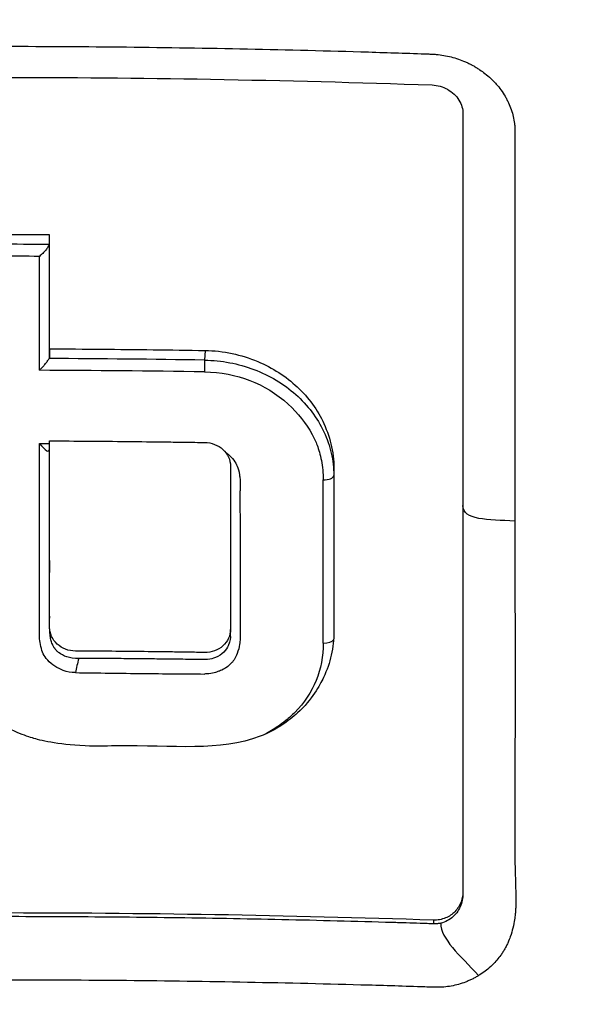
# Model space of a CAD drawing. Header units: millimetres. Extents: x 0 to 4378, y 0 to 2397.
# Tile 131 of 256: x 755 to 766, y 1259 to 1278. Entities that reach past the tile are written whole.
import ezdxf

# ---------------------------------------------------------------- set-up
doc = ezdxf.new("R2010")
doc.units = ezdxf.units.MM
doc.header["$LTSCALE"] = 0.2

# ---------------------------------------------------------------- blocks, each defined once
blk = doc.blocks.new('A$C6111ff40')
for p, q in [((4.109, 771.582), (4.099, 771.39)), ((6.661, 769.188), (6.661, 769.104)), ((6.661, 769.104), (6.661, 769.104)), ((6.661, 769.104), (6.661, 766.008)), ((4.612, 766.911), (4.612, 766.91)), ((4.612, 766.053), (4.612, 766.051)), ((4.612, 765.911), (4.612, 766.051)), ((6.661, 766.008), (6.661, 765.977)), ((4.612, 765.911), (4.612, 765.911)), ((9.223, 760.859), (9.223, 760.807)), ((8.636, 760.288), (8.636, 760.215))]:
    blk.add_line(p, q)
for centre, major_axis, ratio, start_param, end_param in [((-0.038, 722.484), (112.94, 0.001), 0.455035, 1.561382, 1.579529), ((1.011, 715.339), (-0.006, -121.689), 0.000108, 2.051554, 2.07261), ((-0.039, 722.295), (112.94, 0), 0.455035, 1.561444, 1.579474), ((-0.038, 721.987), (112.777, 0.001), 0.456318, 1.563155, 1.577755), ((0.805, 715.331), (-0.007, -121.311), 0.000144, 2.0493, 2.070401), ((-0.045, 718.937), (115.256, 0.001), 0.455395, 1.534828, 1.561593), ((4.102, 771.248), (-0.003, -0.2), 0.031982, 3.927441, 5.191549), ((-0.044, 718.662), (115.144, 0.001), 0.456195, 1.534844, 1.563257), ((1.217, 801.311), (66.45, -1), 0.475089, 4.713614, 4.716646), ((5.034, 770.793), (0.611, 1.338), 0.127091, 3.541802, 3.562666), ((6.461, 769.104), (0.2, 0), 0.443947, 4.656815, 6.283178), ((6.409, 715.547), (-0.012, -120.439), 0.000332, 2.001047, 2.030795), ((6.461, 765.865), (0.2, 0), 0.417098, 4.657598, 6.058479), ((1.649, 765.357), (0.162, 0.672), 0.107956, 1.419805, 1.839614), ((1.365, 793.183), (-86.564, 1.586), 0.323181, 1.578695, 1.59423), ((1.365, 793.183), (-86.564, 1.586), 0.323181, 1.59423, 1.60826)]:
    blk.add_ellipse(centre, major_axis=major_axis, ratio=ratio, start_param=start_param, end_param=end_param)
for points, knots in [([(-0.102, 793.891), (0.156, 793.891), (0.426, 793.889), (0.708, 793.885), (0.969, 793.881), (1.24, 793.874), (1.522, 793.865), (2.03, 793.849), (2.571, 793.823), (3.144, 793.785), (3.658, 793.75), (4.197, 793.706), (4.762, 793.649), (5.279, 793.598), (5.816, 793.535), (6.375, 793.46), (6.892, 793.391), (7.427, 793.311), (7.98, 793.218), (8.497, 793.131), (9.029, 793.033), (9.575, 792.922), (10.58, 792.718), (11.633, 792.472), (12.731, 792.173), (12.936, 792.117), (13.143, 792.059), (13.351, 791.999), (13.946, 791.828), (14.776, 791.579), (15.827, 791.215), (16.69, 790.916), (17.702, 790.538), (18.847, 790.051), (19.745, 789.669), (20.726, 789.22), (21.777, 788.685), (22.671, 788.231), (23.617, 787.715), (24.604, 787.126), (24.965, 786.911), (25.332, 786.685), (25.703, 786.45), (26.248, 786.105), (26.785, 785.748), (27.314, 785.382), (28.197, 784.771), (29.058, 784.13), (29.896, 783.461), (30.318, 783.124), (30.733, 782.78), (31.143, 782.43), (31.547, 782.084), (31.945, 781.732), (32.336, 781.373), (33.125, 780.65), (33.888, 779.9), (34.625, 779.126), (34.993, 778.739), (35.354, 778.346), (35.709, 777.947), (35.783, 777.863), (35.857, 777.779), (35.931, 777.695), (36.024, 777.589), (36.303, 777.273), (36.752, 776.733), (37.025, 776.403), (37.361, 775.989), (37.752, 775.485), (38.042, 775.11), (38.363, 774.685), (38.709, 774.206), (38.858, 773.999), (39.012, 773.782), (39.17, 773.555), (39.317, 773.345), (39.468, 773.125), (39.621, 772.897), (39.741, 772.718), (39.863, 772.535), (39.986, 772.345), (40.157, 772.085), (40.324, 771.822), (40.489, 771.558), (40.63, 771.333), (40.768, 771.106), (40.905, 770.879), (41.042, 770.651), (41.177, 770.422), (41.31, 770.193), (41.447, 769.957), (41.587, 769.709), (41.717, 769.476), (41.839, 769.258), (41.951, 769.054), (42.086, 768.801), (42.22, 768.549), (42.377, 768.25), (42.524, 767.964), (42.67, 767.677), (42.806, 767.403), (42.944, 767.118), (43.044, 766.911), (43.143, 766.705), (43.24, 766.498), (43.276, 766.42), (43.312, 766.342), (43.348, 766.264), (43.48, 765.978), (43.609, 765.69), (43.735, 765.402), (43.798, 765.258), (43.86, 765.114), (43.922, 764.969), (43.984, 764.824), (44.044, 764.679), (44.105, 764.534), (44.225, 764.243), (44.342, 763.951), (44.457, 763.658), (44.686, 763.073), (44.903, 762.482), (45.11, 761.889), (45.213, 761.592), (45.313, 761.294), (45.41, 760.995), (45.508, 760.697), (45.602, 760.397), (45.694, 760.097), (45.739, 759.946), (45.784, 759.796), (45.828, 759.645), (45.872, 759.495), (45.916, 759.344), (45.959, 759.193), (46.041, 758.899), (46.121, 758.604), (46.197, 758.309), (46.2, 758.301), (46.202, 758.292), (46.204, 758.284), (46.283, 757.98), (46.358, 757.675), (46.43, 757.369), (46.502, 757.064), (46.57, 756.758), (46.636, 756.451), (46.668, 756.297), (46.7, 756.143), (46.731, 755.99), (46.762, 755.836), (46.792, 755.682), (46.821, 755.528), (46.879, 755.219), (46.934, 754.911), (46.986, 754.601), (47.017, 754.418), (47.046, 754.236), (47.074, 754.053), (47.075, 754.05), (47.076, 754.046), (47.076, 754.042), (47.085, 753.985), (47.104, 753.861), (47.132, 753.671), (47.153, 753.527), (47.178, 753.346), (47.207, 753.126), (47.223, 753.008), (47.24, 752.879), (47.257, 752.739), (47.274, 752.595), (47.293, 752.439), (47.312, 752.272), (47.325, 752.156), (47.338, 752.034), (47.351, 751.907), (47.354, 751.872), (47.358, 751.838), (47.361, 751.804), (47.397, 751.446), (47.425, 751.133), (47.446, 750.867), (47.497, 750.215), (47.514, 749.842), (47.519, 749.752), (47.533, 749.498), (47.544, 749.244), (47.553, 748.99), (47.564, 748.677), (47.571, 748.363), (47.575, 748.05), (47.577, 747.91), (47.578, 747.769), (47.579, 747.629), (47.58, 747.456), (47.58, 747.283), (47.579, 747.109), (47.577, 746.909), (47.575, 746.709), (47.571, 746.509), (47.565, 746.153), (47.555, 745.098), (47.41, 743.352), (47.408, 743.322), (47.405, 743.292), (47.403, 743.262), (47.299, 742.043), (47.151, 740.827), (46.96, 739.618), (46.81, 738.676), (46.635, 737.738), (46.435, 736.805), (46.371, 736.511), (46.306, 736.217), (46.237, 735.924), (45.952, 734.701), (45.624, 733.488), (45.254, 732.288), (45.152, 731.958), (45.047, 731.629), (44.939, 731.301), (44.855, 731.045), (44.765, 730.777), (44.668, 730.496), (44.479, 729.952), (44.266, 729.361), (44.021, 728.725), (43.912, 728.441), (43.797, 728.148), (43.676, 727.847), (43.562, 727.563), (43.443, 727.272), (43.317, 726.974), (43.198, 726.691), (43.073, 726.402), (42.943, 726.107), (42.923, 726.062), (42.903, 726.016), (42.882, 725.97), (42.779, 725.738), (42.67, 725.496), (42.555, 725.246), (42.313, 724.717), (42.042, 724.148), (41.74, 723.541), (41.476, 723.01), (41.187, 722.45), (40.872, 721.861), (40.329, 720.847), (39.706, 719.749), (38.988, 718.579), (38.47, 717.734), (37.903, 716.851), (37.281, 715.936)], [0, 0, 0, 0, 0.0108915, 0.0108915, 0.0108915, 0.020974, 0.020974, 0.020974, 0.0391503, 0.0391503, 0.0391503, 0.0554178, 0.0554178, 0.0554178, 0.0702751, 0.0702751, 0.0702751, 0.0840358, 0.0840358, 0.0840358, 0.0969119, 0.0969119, 0.0969119, 0.1205769, 0.1205769, 0.1205769, 0.125, 0.125, 0.125, 0.1638961, 0.1638961, 0.1638961, 0.1958374, 0.1958374, 0.1958374, 0.2208888, 0.2208888, 0.2208888, 0.2422005, 0.2422005, 0.2422005, 0.25, 0.25, 0.25, 0.2678209, 0.2678209, 0.2678209, 0.2975362, 0.2975362, 0.2975362, 0.3125, 0.3125, 0.3125, 0.3272656, 0.3272656, 0.3272656, 0.3570095, 0.3570095, 0.3570095, 0.3718814, 0.3718814, 0.3718814, 0.375, 0.375, 0.375, 0.3991671, 0.3991671, 0.3991671, 0.4139157, 0.4139157, 0.4139157, 0.4249028, 0.4249028, 0.4249028, 0.429655, 0.429655, 0.429655, 0.4340613, 0.4340613, 0.4340613, 0.4375, 0.4375, 0.4375, 0.4468814, 0.4468814, 0.4468814, 0.4548932, 0.4548932, 0.4548932, 0.4629051, 0.4629051, 0.4629051, 0.4712008, 0.4712008, 0.4712008, 0.4789288, 0.4789288, 0.4789288, 0.4866568, 0.4866568, 0.4866568, 0.4943848, 0.4943848, 0.4943848, 0.5, 0.5, 0.5, 0.502414, 0.502414, 0.502414, 0.5112437, 0.5112437, 0.5112437, 0.5156585, 0.5156585, 0.5156585, 0.5200734, 0.5200734, 0.5200734, 0.528903, 0.528903, 0.528903, 0.5465624, 0.5465624, 0.5465624, 0.555392, 0.555392, 0.555392, 0.5642217, 0.5642217, 0.5642217, 0.5686366, 0.5686366, 0.5686366, 0.5730514, 0.5730514, 0.5730514, 0.5816327, 0.5816327, 0.5816327, 0.5818813, 0.5818813, 0.5818813, 0.5907202, 0.5907202, 0.5907202, 0.5995591, 0.5995591, 0.5995591, 0.6039786, 0.6039786, 0.6039786, 0.6083981, 0.6083981, 0.6083981, 0.6172371, 0.6172371, 0.6172371, 0.622449, 0.622449, 0.622449, 0.6229413, 0.6229413, 0.6229413, 0.6298917, 0.6298917, 0.6298917, 0.6351416, 0.6351416, 0.6351416, 0.6379546, 0.6379546, 0.6379546, 0.6408496, 0.6408496, 0.6408496, 0.6428571, 0.6428571, 0.6428571, 0.6433986, 0.6433986, 0.6433986, 0.6491487, 0.6491487, 0.6491487, 0.6632653, 0.6632653, 0.6632653, 0.6704637, 0.6704637, 0.6704637, 0.6793393, 0.6793393, 0.6793393, 0.6833065, 0.6833065, 0.6833065, 0.6882149, 0.6882149, 0.6882149, 0.6938776, 0.6938776, 0.6938776, 0.7239727, 0.7239727, 0.7239727, 0.7244898, 0.7244898, 0.7244898, 0.7589042, 0.7589042, 0.7589042, 0.7857143, 0.7857143, 0.7857143, 0.7941949, 0.7941949, 0.7941949, 0.8295621, 0.8295621, 0.8295621, 0.8392857, 0.8392857, 0.8392857, 0.849008, 0.849008, 0.849008, 0.8678821, 0.8678821, 0.8678821, 0.876305, 0.876305, 0.876305, 0.8842189, 0.8842189, 0.8842189, 0.8917062, 0.8917062, 0.8917062, 0.8928571, 0.8928571, 0.8928571, 0.9031342, 0.9031342, 0.9031342, 0.9247967, 0.9247967, 0.9247967, 0.9437386, 0.9437386, 0.9437386, 0.9764071, 0.9764071, 0.9764071, 1, 1, 1, 1]), ([(-0.102, 790.338), (0.137, 790.339), (0.775, 790.339), (2.256, 790.263), (2.846, 790.218), (3.826, 790.122), (4.218, 790.077), (6.163, 789.829), (7.717, 789.543), (10.268, 788.933), (11.281, 788.653), (13.612, 787.918), (14.92, 787.436), (17.91, 786.168), (19.566, 785.336), (23.279, 783.157), (25.287, 781.731), (27.639, 779.718), (28.123, 779.284), (28.831, 778.615), (29.063, 778.391), (29.52, 777.939), (29.745, 777.71), (30.083, 777.359), (30.196, 777.24), (30.533, 776.881), (30.751, 776.643), (31.179, 776.165), (31.387, 775.926), (31.695, 775.564), (31.797, 775.443), (32.004, 775.193), (32.11, 775.064), (32.318, 774.806), (32.422, 774.677), (32.731, 774.285), (32.936, 774.017), (33.317, 773.51), (33.5, 773.26), (33.858, 772.759), (34.031, 772.51), (34.546, 771.749), (34.878, 771.231), (35.535, 770.153), (35.861, 769.586), (36.44, 768.518), (36.695, 768.02), (37.019, 767.351), (37.086, 767.21), (37.418, 766.502), (37.667, 765.933), (38.019, 765.069), (38.133, 764.779), (38.352, 764.202), (38.458, 763.912), (38.662, 763.33), (38.759, 763.042), (38.9, 762.603), (38.948, 762.454), (39.038, 762.163), (39.08, 762.022), (39.167, 761.728), (39.21, 761.581), (39.329, 761.16), (39.406, 760.873), (40.042, 758.4), (40.401, 756.167), (40.565, 753.713), (40.577, 753.505), (40.597, 753.088), (40.606, 752.884), (40.619, 752.483), (40.623, 752.285), (40.629, 751.894), (40.631, 751.703), (40.63, 751.324), (40.629, 751.135), (40.62, 750.595), (40.609, 750.234), (40.562, 749.194), (40.51, 748.508), (40.413, 747.563), (40.38, 747.27), (40.325, 746.84), (40.307, 746.703), (40.251, 746.298), (40.211, 746.032), (40.129, 745.517), (40.086, 745.27), (39.957, 744.558), (39.863, 744.095), (39.581, 742.826), (39.374, 742.025), (38.965, 740.635), (38.775, 740.043), (38.262, 738.576), (37.92, 737.706), (37.358, 736.421), (37.163, 735.996), (36.857, 735.363), (36.754, 735.153), (36.595, 734.84), (36.541, 734.736), (36.461, 734.58), (36.434, 734.528), (36.393, 734.45), (36.379, 734.424), (36.352, 734.372), (36.338, 734.346), (36.325, 734.32)], [0.000492, 0.000492, 0.000492, 0.000492, 0.070477, 0.070477, 0.116784, 0.116784, 0.147598, 0.147598, 0.270163, 0.270163, 0.35129, 0.35129, 0.459378, 0.459378, 0.603543, 0.603543, 0.795477, 0.795477, 0.846759, 0.846759, 0.872247, 0.872247, 0.897546, 0.897546, 0.910816, 0.910816, 0.936058, 0.936058, 0.961053, 0.961053, 0.973407, 0.973407, 0.986612, 0.986612, 0.999925, 0.999925, 1.026343, 1.026343, 1.051465, 1.051465, 1.076258, 1.076258, 1.125243, 1.125243, 1.177878, 1.177878, 1.224985, 1.224985, 1.237745, 1.237745, 1.287061, 1.287061, 1.311764, 1.311764, 1.336615, 1.336615, 1.361333, 1.361333, 1.372959, 1.372959, 1.384222, 1.384222, 1.395507, 1.395507, 1.41867, 1.41867, 1.596072, 1.596072, 1.612752, 1.612752, 1.628768, 1.628768, 1.644172, 1.644172, 1.659003, 1.659003, 1.673475, 1.673475, 1.702106, 1.702106, 1.756638, 1.756638, 1.781274, 1.781274, 1.792708, 1.792708, 1.814679, 1.814679, 1.835454, 1.835454, 1.874477, 1.874477, 1.942807, 1.942807, 1.994085, 1.994085, 2.070998, 2.070998, 2.109452, 2.109452, 2.128666, 2.128666, 2.138273, 2.138273, 2.143077, 2.143077, 2.145479, 2.145479, 2.147874, 2.147874, 2.147874, 2.147874]), ([(-0.102, 787.214), (-0.044, 787.215), (0, 787.215), (0.1, 787.214), (0.151, 787.214), (0.303, 787.213), (0.404, 787.212), (0.711, 787.206), (0.917, 787.201), (1.557, 787.178), (1.994, 787.154), (3.505, 787.041), (4.595, 786.91), (8.024, 786.354), (10.361, 785.762), (13.132, 784.811), (13.642, 784.625), (15.381, 783.953), (16.59, 783.421), (18.503, 782.469), (19.224, 782.083), (20.853, 781.149), (21.752, 780.587), (23.396, 779.468), (24.145, 778.919), (25.264, 778.038), (25.647, 777.724), (27.921, 775.789), (29.652, 774.005), (31.949, 771.122), (32.661, 770.134), (33.981, 768.096), (34.59, 767.045), (35.685, 764.911), (36.173, 763.83), (37.039, 761.621), (37.417, 760.493), (39.027, 754.739), (39.352, 749.959), (38.536, 744.119), (38.331, 743.028), (37.688, 740.324), (37.186, 738.725), (36.263, 736.382), (35.927, 735.611), (35.198, 734.089), (34.807, 733.338), (34.388, 732.601)], [0.000001, 0.000001, 0.000001, 0.000001, 0.017289, 0.017289, 0.034993, 0.034993, 0.070506, 0.070506, 0.142461, 0.142461, 0.294734, 0.294734, 0.67969, 0.67969, 1.52071, 1.52071, 1.712137, 1.712137, 2.17847, 2.17847, 2.468632, 2.468632, 2.845677, 2.845677, 3.177241, 3.177241, 3.354712, 3.354712, 4.246918, 4.246918, 4.688059, 4.688059, 5.129475, 5.129475, 5.562211, 5.562211, 5.997516, 5.997516, 7.753462, 7.753462, 8.159608, 8.159608, 8.770872, 8.770872, 9.07783, 9.07783, 9.385555, 9.385555, 9.385555, 9.385555]), ([(0.001, 777.613), (0.801, 777.612), (1.601, 777.608), (2.4, 777.6), (3.2, 777.592), (4, 777.58), (4.8, 777.564), (5.599, 777.548), (6.398, 777.528), (7.197, 777.504), (7.596, 777.492), (7.995, 777.479), (8.394, 777.465), (8.444, 777.464), (8.494, 777.462), (8.544, 777.46), (8.569, 777.459), (8.594, 777.459), (8.619, 777.457), (8.644, 777.456), (8.668, 777.454), (8.693, 777.452), (8.793, 777.443), (8.892, 777.426), (8.989, 777.401), (9.085, 777.376), (9.18, 777.344), (9.27, 777.304), (9.293, 777.294), (9.315, 777.284), (9.338, 777.273), (9.349, 777.268), (9.36, 777.262), (9.371, 777.257), (9.376, 777.254), (9.382, 777.251), (9.387, 777.248), (9.392, 777.245), (9.398, 777.242), (9.403, 777.239), (9.425, 777.228), (9.446, 777.216), (9.467, 777.203), (9.478, 777.197), (9.488, 777.191), (9.499, 777.185), (9.509, 777.178), (9.519, 777.172), (9.529, 777.165), (9.54, 777.158), (9.55, 777.152), (9.56, 777.145), (9.593, 777.122), (9.626, 777.099), (9.657, 777.074), (9.699, 777.042), (9.738, 777.008), (9.775, 776.973), (9.791, 776.958), (9.807, 776.943), (9.823, 776.927)], [-0.2887059, -0.2887059, -0.2887059, -0.2887059, -0.2541581, -0.2541581, -0.2541581, -0.2195873, -0.2195873, -0.2195873, -0.1850229, -0.1850229, -0.1850229, -0.1677408, -0.1677408, -0.1677408, -0.1655805, -0.1655805, -0.1655805, -0.1645003, -0.1645003, -0.1645003, -0.1634202, -0.1634202, -0.1634202, -0.1590997, -0.1590997, -0.1590997, -0.1547791, -0.1547791, -0.1547791, -0.153699, -0.153699, -0.153699, -0.1531589, -0.1531589, -0.1531589, -0.1528889, -0.1528889, -0.1528889, -0.1526188, -0.1526188, -0.1526188, -0.1515387, -0.1515387, -0.1515387, -0.1509986, -0.1509986, -0.1509986, -0.1504586, -0.1504586, -0.1504586, -0.1499185, -0.1499185, -0.1499185, -0.1481076, -0.1481076, -0.1481076, -0.1457567, -0.1457567, -0.1457567, -0.1447486, -0.1447486, -0.1447486, -0.1447486]), ([(-8.608, 776.847), (-7.146, 776.898), (-5.683, 776.936), (-2.812, 776.985), (-1.409, 776.997), (1.404, 776.997), (2.808, 776.984), (5.68, 776.934), (7.145, 776.896), (8.609, 776.845)], [-1.723661, -1.723661, -1.723661, -1.723661, -1.283811, -1.283811, -0.862142, -0.862142, -0.440299, -0.440299, -0.000001, -0.000001, -0.000001, -0.000001]), ([(9.823, 776.927), (9.843, 776.906), (9.863, 776.885), (9.882, 776.863), (9.916, 776.825), (9.947, 776.786), (9.977, 776.746), (10.006, 776.705), (10.033, 776.664), (10.058, 776.621), (10.071, 776.6), (10.083, 776.578), (10.094, 776.557), (10.106, 776.535), (10.116, 776.513), (10.127, 776.491), (10.167, 776.403), (10.199, 776.312), (10.22, 776.219), (10.231, 776.173), (10.239, 776.126), (10.245, 776.079), (10.248, 776.056), (10.25, 776.032), (10.251, 776.009), (10.253, 775.985), (10.254, 775.962), (10.254, 775.939), (10.254, 775.915), (10.254, 775.892), (10.254, 775.868), (10.254, 775.845), (10.254, 775.821), (10.254, 775.798), (10.254, 775.751), (10.254, 775.704), (10.254, 775.657), (10.254, 775.47), (10.254, 775.282), (10.254, 775.094), (10.254, 774.341), (10.254, 773.584), (10.254, 772.822), (10.254, 771.298), (10.254, 769.756), (10.254, 768.198)], [-0.1447486, -0.1447486, -0.1447486, -0.1447486, -0.1434058, -0.1434058, -0.1434058, -0.1410549, -0.1410549, -0.1410549, -0.138704, -0.138704, -0.138704, -0.1375285, -0.1375285, -0.1375285, -0.1363531, -0.1363531, -0.1363531, -0.1316512, -0.1316512, -0.1316512, -0.1293003, -0.1293003, -0.1293003, -0.1281249, -0.1281249, -0.1281249, -0.1269494, -0.1269494, -0.1269494, -0.125774, -0.125774, -0.125774, -0.1245985, -0.1245985, -0.1245985, -0.1222476, -0.1222476, -0.1222476, -0.1128439, -0.1128439, -0.1128439, -0.0752293, -0.0752293, -0.0752293, 0, 0, 0, 0]), ([(8.609, 776.845), (8.664, 776.843), (8.718, 776.834), (8.822, 776.805), (8.87, 776.785), (8.963, 776.733), (9.007, 776.701), (9.084, 776.628), (9.117, 776.588), (9.17, 776.503), (9.19, 776.457), (9.216, 776.366), (9.223, 776.32), (9.223, 776.275)], [-0.09818224, -0.09818224, -0.09818224, -0.09818224, -0.08163434, -0.08163434, -0.06586622, -0.06586622, -0.04902056, -0.04902056, -0.0323577, -0.0323577, -0.01585951, -0.01585951, -0.00000099, -0.00000099, -0.00000099, -0.00000099]), ([(9.223, 776.275), (9.223, 773.828), (9.223, 771.337), (9.223, 766.196), (9.223, 763.549), (9.223, 760.859)], [-1.719587, -1.719587, -1.719587, -1.719587, -0.870829, -0.870829, -0.000001, -0.000001, -0.000001, -0.000001]), ([(1.017, 773.685), (1.014, 773.678), (1.01, 773.671), (1.006, 773.662), (1.002, 773.654), (0.996, 773.644), (0.991, 773.634), (0.985, 773.625), (0.979, 773.615), (0.972, 773.605), (0.965, 773.594), (0.957, 773.583), (0.948, 773.572), (0.931, 773.55), (0.91, 773.528), (0.888, 773.507), (0.866, 773.485), (0.844, 773.466), (0.824, 773.448)], [0, 0, 0, 0, 0.103921, 0.103921, 0.103921, 0.219411, 0.219411, 0.219411, 0.342901, 0.342901, 0.342901, 0.470879, 0.470879, 0.470879, 0.734386, 0.734386, 0.734386, 1, 1, 1, 1]), ([(1.025, 772.229), (1.025, 772.223), (1.025, 772.242), (1.025, 772.269), (1.025, 772.289), (1.025, 772.37), (1.025, 772.431), (1.025, 772.5), (1.025, 772.507), (1.025, 772.514)], [0.18396725, 0.18396725, 0.18396725, 0.18396725, 0.18607297, 0.18607297, 0.19239068, 0.19239068, 0.21134861, 0.21134861, 0.21352197, 0.21352197, 0.21352197, 0.21352197]), ([(1.025, 771.614), (1.025, 771.565), (1.025, 771.516), (1.025, 771.467), (1.025, 771.451), (1.022, 771.436), (1.015, 771.421)], [-1, -1, -1, -1, -0.2405559, -0.2405559, -0.2405559, 0, 0, 0, 0]), ([(1.025, 771.614), (1.368, 771.613), (1.711, 771.611), (2.053, 771.608), (2.396, 771.605), (2.739, 771.601), (3.081, 771.597), (3.424, 771.593), (3.767, 771.589), (4.109, 771.582)], [-1, -1, -1, -1, -0.666667, -0.666667, -0.666667, -0.333333, -0.333333, -0.333333, 0, 0, 0, 0]), ([(4.109, 771.582), (4.288, 771.58), (4.467, 771.559), (4.818, 771.485), (4.989, 771.431), (5.445, 771.24), (5.714, 771.068), (6.162, 770.647), (6.341, 770.399), (6.533, 769.982), (6.585, 769.827), (6.652, 769.51), (6.666, 769.349), (6.661, 769.188)], [-0.4066496, -0.4066496, -0.4066496, -0.4066496, -0.3530901, -0.3530901, -0.2996138, -0.2996138, -0.2036808, -0.2036808, -0.1075118, -0.1075118, -0.053792, -0.053792, 0, 0, 0, 0]), ([(0.824, 771.188), (0.827, 771.192), (0.831, 771.195), (0.851, 771.214), (0.868, 771.231), (0.9, 771.266), (0.915, 771.285), (0.948, 771.327), (0.964, 771.347), (0.985, 771.375), (0.992, 771.385), (1.005, 771.403), (1.012, 771.413), (1.015, 771.421)], [-0.00147192, -0.00147192, -0.00147192, -0.00147192, 0, 0, 0.0072917, 0.0072917, 0.01459354, 0.01459354, 0.02333481, 0.02333481, 0.02819873, 0.02819873, 0.03286728, 0.03286728, 0.03286728, 0.03286728]), ([(4.099, 771.39), (4.266, 771.387), (4.433, 771.371), (4.761, 771.309), (4.922, 771.264), (5.231, 771.147), (5.379, 771.076), (5.658, 770.909), (5.788, 770.813), (6.026, 770.602), (6.133, 770.486), (6.32, 770.239), (6.4, 770.107), (6.53, 769.833), (6.579, 769.69), (6.645, 769.4), (6.661, 769.252), (6.661, 769.104)], [0, 0, 0, 0, 0.125, 0.125, 0.25, 0.25, 0.375, 0.375, 0.5, 0.5, 0.625, 0.625, 0.75, 0.75, 0.875, 0.875, 0.9999829, 0.9999829, 0.9999829, 0.9999829]), ([(9.223, 771.415), (9.223, 771.146), (9.223, 770.829), (9.223, 770.465), (9.223, 769.665), (9.223, 769.012), (9.223, 768.511)], [0.6586998, 0.6586998, 0.6586998, 0.6586998, 0.75, 0.75, 0.75, 0.9999584, 0.9999584, 0.9999584, 0.9999584]), ([(4.094, 771.156), (4.744, 771.145), (5.293, 770.936), (5.755, 770.518), (5.954, 770.338), (6.113, 770.138), (6.23, 769.918), (6.269, 769.846), (6.302, 769.775), (6.33, 769.704), (6.363, 769.618), (6.391, 769.516), (6.414, 769.398), (6.438, 769.276), (6.45, 769.149), (6.45, 769.016)], [-1, -1, -1, -1, -0.5, -0.5, -0.5, -0.285714, -0.285714, -0.285714, -0.2, -0.2, -0.2, -0.114286, -0.114286, -0.114286, 0, 0, 0, 0]), ([(6.661, 766.008), (6.662, 765.852), (6.646, 765.696), (6.578, 765.391), (6.526, 765.243), (6.382, 764.941), (6.23, 764.662), (5.768, 764.235), (5.526, 764.059), (4.404, 763.628), (3.487, 763.754), (2.09, 763.74), (1.975, 763.732), (1.161, 763.77), (0.836, 763.853), (0.504, 763.953), (0.184, 764.067), (-0.384, 764.513), (-0.577, 764.74), (-0.894, 765.289), (-0.985, 765.583), (-1.037, 766.117), (-1.026, 766.543), (-1.029, 767.792), (-1.029, 768.794), (-1.024, 769.789)], [-1.490546, -1.490546, -1.490546, -1.490546, -1.372171, -1.372171, -1.254036, -1.254036, -1.123299, -1.123299, -1.043679, -1.043679, -0.850826, -0.850826, -0.807838, -0.807838, -0.709589, -0.709589, -0.595224, -0.595224, -0.510831, -0.510831, -0.413449, -0.413449, -0.333919, -0.333919, 0, 0, 0, 0]), ([(0.825, 767.116), (0.825, 767.194), (0.825, 767.276), (0.825, 767.363), (0.824, 768.029), (0.824, 768.823), (0.824, 769.74)], [0.4692144, 0.4692144, 0.4692144, 0.4692144, 0.5, 0.5, 0.5, 1, 1, 1, 1]), ([(4.612, 766.053), (4.612, 765.929), (4.558, 765.812), (4.414, 765.683), (4.358, 765.649), (4.233, 765.604), (4.167, 765.594), (3.993, 765.596), (3.886, 765.598), (3.673, 765.601), (3.566, 765.603), (3.246, 765.607), (3.032, 765.61), (2.605, 765.614), (2.392, 765.616), (1.965, 765.62), (1.751, 765.621), (1.47, 765.623), (1.404, 765.635), (1.279, 765.683), (1.223, 765.718), (1.079, 765.85), (1.025, 765.968), (1.025, 766.17), (1.025, 766.247), (1.025, 766.402), (1.025, 766.48), (1.025, 766.712), (1.025, 766.867), (1.025, 767.331), (1.025, 767.64), (1.025, 768.256), (1.025, 768.564), (1.025, 769.024), (1.025, 769.177), (1.025, 769.483), (1.025, 769.636), (1.025, 769.789)], [0, 0, 0, 0, 0.049586, 0.049586, 0.074046, 0.074046, 0.09857, 0.09857, 0.137167, 0.137167, 0.175764, 0.175764, 0.252958, 0.252958, 0.330152, 0.330152, 0.407345, 0.407345, 0.43188, 0.43188, 0.45635, 0.45635, 0.505944, 0.505944, 0.536823, 0.536823, 0.567702, 0.567702, 0.629461, 0.629461, 0.752975, 0.752975, 0.876487, 0.876487, 0.938244, 0.938244, 1, 1, 1, 1]), ([(1.025, 769.789), (1.282, 769.788), (1.538, 769.787), (1.794, 769.785), (2.05, 769.783), (2.306, 769.781), (2.563, 769.778), (2.819, 769.775), (3.075, 769.772), (3.331, 769.769), (3.459, 769.767), (3.587, 769.766), (3.715, 769.764), (3.843, 769.762), (3.971, 769.76), (4.099, 769.758), (4.167, 769.757), (4.233, 769.744), (4.296, 769.72), (4.358, 769.696), (4.414, 769.661), (4.462, 769.618), (4.558, 769.53), (4.612, 769.413), (4.612, 769.29), (4.612, 769.023), (4.612, 768.754), (4.612, 768.485), (4.612, 768.216), (4.612, 767.947), (4.612, 767.677), (4.612, 767.407), (4.612, 767.137), (4.612, 766.866), (4.612, 766.731), (4.612, 766.595), (4.612, 766.46), (4.612, 766.392), (4.612, 766.324), (4.612, 766.256), (4.612, 766.188), (4.612, 766.12), (4.612, 766.053)], [0, 0, 0, 0, 0.102758, 0.102758, 0.102758, 0.205514, 0.205514, 0.205514, 0.30827, 0.30827, 0.30827, 0.359648, 0.359648, 0.359648, 0.411026, 0.411026, 0.411026, 0.438236, 0.438236, 0.438236, 0.465377, 0.465377, 0.465377, 0.5204, 0.5204, 0.5204, 0.640302, 0.640302, 0.640302, 0.760202, 0.760202, 0.760202, 0.880101, 0.880101, 0.880101, 0.94005, 0.94005, 0.94005, 0.970025, 0.970025, 0.970025, 1, 1, 1, 1]), ([(1.025, 767.011), (1.025, 767.033), (1.025, 767.055), (1.025, 767.078), (1.026, 767.181), (1.026, 767.29), (1.026, 767.405), (1.025, 767.462), (1.025, 767.518), (1.025, 767.572), (1.025, 767.744), (1.025, 767.904), (1.025, 768.056), (1.025, 768.702), (1.025, 769.188), (1.025, 769.511), (1.025, 769.56), (1.025, 769.606), (1.025, 769.648)], [0.4491944, 0.4491944, 0.4491944, 0.4491944, 0.4583706, 0.4583706, 0.4583706, 0.5, 0.5, 0.5, 0.5254102, 0.5254102, 0.5254102, 0.6055924, 0.6055924, 0.6055924, 0.9475603, 0.9475603, 0.9475603, 1, 1, 1, 1]), ([(4.546, 769.54), (4.57, 769.522), (4.611, 769.49), (4.653, 769.44), (4.691, 769.394), (4.715, 769.352), (4.732, 769.317), (4.749, 769.28), (4.768, 769.232), (4.782, 769.171), (4.783, 769.166), (4.786, 769.151), (4.79, 769.125), (4.793, 769.107), (4.795, 769.09), (4.797, 769.075), (4.798, 769.063), (4.8, 769.048), (4.801, 769.031), (4.803, 769.018), (4.803, 769.009), (4.803, 769.004), (4.804, 768.987), (4.804, 768.96), (4.804, 768.937), (4.804, 768.891), (4.803, 768.857), (4.802, 768.834), (4.801, 768.8), (4.8, 768.767), (4.799, 768.732), (4.798, 768.726), (4.798, 768.719), (4.798, 768.713), (4.797, 768.696), (4.796, 768.674), (4.796, 768.648), (4.795, 768.608), (4.796, 768.585), (4.796, 768.579), (4.796, 768.534), (4.797, 768.504), (4.797, 768.488), (4.797, 768.483), (4.797, 768.478), (4.798, 768.473), (4.798, 768.464), (4.798, 768.456), (4.798, 768.447), (4.799, 768.437), (4.799, 768.429), (4.799, 768.423), (4.799, 768.418), (4.8, 768.413), (4.8, 768.408), (4.805, 768.253), (4.803, 768.173), (4.803, 768.173), (4.803, 768.156), (4.803, 768.138), (4.803, 768.121)], [-1, -1, -1, -1, -0.96875, -0.96875, -0.96875, -0.9375, -0.9375, -0.9375, -0.90625, -0.90625, -0.90625, -0.8984375, -0.8984375, -0.8984375, -0.890625, -0.890625, -0.890625, -0.8828125, -0.8828125, -0.8828125, -0.8768411, -0.8768411, -0.8768411, -0.8541667, -0.8541667, -0.8541667, -0.8333333, -0.8333333, -0.8333333, -0.8159057, -0.8159057, -0.8159057, -0.8125, -0.8125, -0.8125, -0.796875, -0.796875, -0.796875, -0.78125, -0.78125, -0.78125, -0.765625, -0.765625, -0.765625, -0.7626772, -0.7626772, -0.7626772, -0.7578125, -0.7578125, -0.7578125, -0.75, -0.75, -0.75, -0.747665, -0.747665, -0.747665, -0.675, -0.675, -0.675, -0.6654434, -0.6654434, -0.6654434, -0.6654434]), ([(6.661, 769.188), (6.661, 768.662), (6.661, 768.134), (6.661, 767.073), (6.661, 766.542), (6.661, 766.008)], [0.000001, 0.000001, 0.000001, 0.000001, 0.1762141, 0.1762141, 0.3524272, 0.3524272, 0.3524272, 0.3524272]), ([(10.254, 768.198), (10.255, 766.91), (10.255, 765.61), (10.255, 764.3), (10.255, 764.049), (10.255, 763.82), (10.254, 763.616), (10.254, 763.283), (10.254, 763.014), (10.253, 762.807), (10.251, 762.185), (10.251, 761.759), (10.253, 761.532), (10.254, 761.446), (10.255, 761.365), (10.257, 761.291), (10.257, 761.241), (10.259, 761.207), (10.262, 761.118), (10.263, 761.069), (10.265, 761.01), (10.268, 760.941), (10.268, 760.936), (10.268, 760.931), (10.268, 760.926), (10.272, 760.838), (10.273, 760.761), (10.273, 760.696), (10.273, 760.664), (10.273, 760.635), (10.272, 760.609), (10.272, 760.595), (10.271, 760.576), (10.27, 760.552), (10.269, 760.54), (10.269, 760.527), (10.268, 760.513), (10.267, 760.503), (10.267, 760.492), (10.266, 760.481), (10.265, 760.473), (10.265, 760.463), (10.264, 760.454), (10.263, 760.44), (10.261, 760.425), (10.26, 760.411), (10.256, 760.374), (10.251, 760.335), (10.245, 760.295), (10.237, 760.251), (10.228, 760.194), (10.211, 760.127), (10.199, 760.077), (10.183, 760.02), (10.162, 759.959), (10.147, 759.918), (10.133, 759.882), (10.118, 759.849), (10.113, 759.838), (10.108, 759.826), (10.103, 759.816), (10.097, 759.804), (10.092, 759.793), (10.087, 759.783), (10.074, 759.758), (10.062, 759.736), (10.052, 759.718), (10.036, 759.689), (10.023, 759.669), (10.015, 759.657), (10.002, 759.636), (9.988, 759.615), (9.973, 759.593), (9.926, 759.529), (9.872, 759.464), (9.806, 759.4), (9.796, 759.39), (9.786, 759.38), (9.775, 759.371), (9.733, 759.332), (9.694, 759.301), (9.66, 759.275), (9.6, 759.23), (9.557, 759.204), (9.534, 759.19)], [-1, -1, -1, -1, -0.571429, -0.571429, -0.571429, -0.517013, -0.517013, -0.517013, -0.428571, -0.428571, -0.428571, -0.285714, -0.285714, -0.285714, -0.251318, -0.251318, -0.251318, -0.22809, -0.22809, -0.22809, -0.215245, -0.215245, -0.215245, -0.214286, -0.214286, -0.214286, -0.190326, -0.190326, -0.190326, -0.178571, -0.178571, -0.178571, -0.170079, -0.170079, -0.170079, -0.165897, -0.165897, -0.165897, -0.16301, -0.16301, -0.16301, -0.160714, -0.160714, -0.160714, -0.15572, -0.15572, -0.15572, -0.142857, -0.142857, -0.142857, -0.122369, -0.122369, -0.122369, -0.107143, -0.107143, -0.107143, -0.098661, -0.098661, -0.098661, -0.095602, -0.095602, -0.095602, -0.092244, -0.092244, -0.092244, -0.084114, -0.084114, -0.084114, -0.071429, -0.071429, -0.071429, -0.062578, -0.062578, -0.062578, -0.035714, -0.035714, -0.035714, -0.032876, -0.032876, -0.032876, -0.020946, -0.020946, -0.020946, 0, 0, 0, 0]), ([(4.803, 768.121), (4.804, 768.049), (4.804, 767.977), (4.803, 767.904), (4.803, 767.856), (4.803, 767.809), (4.803, 767.761), (4.803, 767.622), (4.804, 767.483), (4.804, 767.345), (4.804, 767.317), (4.804, 767.29), (4.804, 767.262), (4.804, 767.222), (4.804, 767.17), (4.804, 767.106), (4.803, 767.02), (4.803, 766.913), (4.803, 766.784), (4.803, 766.715), (4.803, 766.64), (4.803, 766.559), (4.802, 766.456), (4.802, 766.369), (4.802, 766.297), (4.802, 766.287), (4.802, 766.276), (4.802, 766.266), (4.802, 766.248), (4.802, 766.231), (4.802, 766.215), (4.801, 766.158), (4.802, 766.117), (4.803, 766.095), (4.803, 766.067), (4.804, 766.019), (4.804, 765.952), (4.804, 765.924), (4.803, 765.899), (4.803, 765.877), (4.802, 765.852), (4.8, 765.83), (4.799, 765.811), (4.796, 765.785), (4.792, 765.736), (4.775, 765.667), (4.756, 765.596), (4.734, 765.547), (4.72, 765.517), (4.712, 765.499), (4.702, 765.481), (4.691, 765.463), (4.681, 765.447), (4.67, 765.432), (4.658, 765.416), (4.652, 765.409), (4.647, 765.402), (4.641, 765.396), (4.608, 765.358), (4.57, 765.325), (4.53, 765.297), (4.516, 765.288), (4.487, 765.268), (4.439, 765.246)], [-0.6654434, -0.6654434, -0.6654434, -0.6654434, -0.6257943, -0.6257943, -0.6257943, -0.6, -0.6, -0.6, -0.5167154, -0.5167154, -0.5167154, -0.5, -0.5, -0.5, -0.4590251, -0.4590251, -0.4590251, -0.404157, -0.404157, -0.404157, -0.375, -0.375, -0.375, -0.3125, -0.3125, -0.3125, -0.3060407, -0.3060407, -0.3060407, -0.2940726, -0.2940726, -0.2940726, -0.25, -0.25, -0.25, -0.21875, -0.21875, -0.21875, -0.203867, -0.203867, -0.203867, -0.1875, -0.1875, -0.1875, -0.15625, -0.15625, -0.15625, -0.125, -0.125, -0.125, -0.1132064, -0.1132064, -0.1132064, -0.1029257, -0.1029257, -0.1029257, -0.0982143, -0.0982143, -0.0982143, -0.0714286, -0.0714286, -0.0714286, -0.0535714, -0.0535714, -0.0535714, -0.0535714]), ([(0.987, 765.443), (0.947, 765.485), (0.917, 765.527), (0.897, 765.569), (0.879, 765.607), (0.864, 765.655), (0.85, 765.712), (0.839, 765.764), (0.831, 765.815), (0.827, 765.865), (0.823, 765.912), (0.822, 765.962), (0.823, 766.015), (0.825, 766.071), (0.825, 766.121), (0.825, 766.165), (0.826, 766.246), (0.826, 766.565), (0.825, 767.116)], [0.09375, 0.09375, 0.09375, 0.09375, 0.125, 0.125, 0.125, 0.15625, 0.15625, 0.15625, 0.1875, 0.1875, 0.1875, 0.21875, 0.21875, 0.21875, 0.25, 0.25, 0.25, 0.4692144, 0.4692144, 0.4692144, 0.4692144]), ([(1.126, 765.677), (1.115, 765.693), (1.105, 765.71), (1.096, 765.727), (1.087, 765.744), (1.075, 765.77), (1.063, 765.806), (1.055, 765.832), (1.046, 765.862), (1.039, 765.898), (1.032, 765.936), (1.017, 766.074), (1.026, 766.317)], [0.1118196, 0.1118196, 0.1118196, 0.1118196, 0.125, 0.125, 0.125, 0.1491733, 0.1491733, 0.1491733, 0.1666667, 0.1666667, 0.1666667, 0.3297427, 0.3297427, 0.3297427, 0.3297427]), ([(4.612, 765.911), (4.615, 765.894), (4.616, 765.829), (4.566, 765.729), (4.528, 765.652), (4.451, 765.546), (4.312, 765.492)], [0, 0, 0, 0, 0.2270329, 0.2270329, 0.2270329, 0.4004159, 0.4004159, 0.4004159, 0.4004159]), ([(6.45, 765.782), (6.45, 765.253), (6.264, 764.792), (5.886, 764.404), (5.832, 764.349), (5.773, 764.296), (5.711, 764.245), (5.66, 764.204), (5.607, 764.164), (5.552, 764.126), (5.469, 764.07), (5.383, 764.019), (5.294, 763.973)], [-1, -1, -1, -1, -0.5, -0.5, -0.5, -0.4306206, -0.4306206, -0.4306206, -0.375, -0.375, -0.375, -0.2968883, -0.2968883, -0.2968883, -0.2968883]), ([(1.602, 765.477), (1.511, 765.475), (1.432, 765.487), (1.369, 765.506), (1.298, 765.529), (1.247, 765.56), (1.214, 765.585), (1.199, 765.596), (1.184, 765.609), (1.171, 765.622), (1.154, 765.639), (1.139, 765.658), (1.126, 765.677)], [0, 0, 0, 0, 0.0391751, 0.0391751, 0.0391751, 0.0833333, 0.0833333, 0.0833333, 0.0956643, 0.0956643, 0.0956643, 0.1118196, 0.1118196, 0.1118196, 0.1118196]), ([(1.294, 765.239), (1.238, 765.26), (1.184, 765.287), (1.131, 765.322), (1.076, 765.358), (1.028, 765.398), (0.987, 765.443)], [0.03663506, 0.03663506, 0.03663506, 0.03663506, 0.0625, 0.0625, 0.0625, 0.09375, 0.09375, 0.09375, 0.09375]), ([(4.312, 765.492), (4.267, 765.474), (4.216, 765.463), (4.159, 765.458), (4.093, 765.452), (4.02, 765.453), (3.944, 765.455), (3.828, 765.457), (3.705, 765.458), (3.569, 765.46), (3.451, 765.461), (3.326, 765.463), (3.194, 765.464), (3.075, 765.466), (2.95, 765.467), (2.819, 765.468), (2.764, 765.469), (2.708, 765.469), (2.651, 765.47), (2.583, 765.47), (2.514, 765.471), (2.443, 765.472), (2.183, 765.474), (1.903, 765.476), (1.602, 765.477)], [0.4004159, 0.4004159, 0.4004159, 0.4004159, 0.4570088, 0.4570088, 0.4570088, 0.5226685, 0.5226685, 0.5226685, 0.6227312, 0.6227312, 0.6227312, 0.7095476, 0.7095476, 0.7095476, 0.7873, 0.7873, 0.7873, 0.8197623, 0.8197623, 0.8197623, 0.8583457, 0.8583457, 0.8583457, 1, 1, 1, 1]), ([(4.439, 765.246), (4.423, 765.239), (4.408, 765.232), (4.393, 765.226), (4.373, 765.219), (4.354, 765.212), (4.336, 765.207), (4.312, 765.199), (4.274, 765.189), (4.221, 765.18), (4.167, 765.171), (4.124, 765.168), (4.095, 765.167)], [-0.05357143, -0.05357143, -0.05357143, -0.05357143, -0.04596765, -0.04596765, -0.04596765, -0.03571429, -0.03571429, -0.03571429, -0.01785714, -0.01785714, -0.01785714, 0, 0, 0, 0]), ([(9.223, 760.859), (9.223, 760.788), (9.21, 760.717), (9.158, 760.578), (9.116, 760.511), (9.01, 760.403), (8.948, 760.361), (8.84, 760.316), (8.8, 760.304), (8.718, 760.289), (8.677, 760.286), (8.636, 760.288)], [-0.09630603, -0.09630603, -0.09630603, -0.09630603, -0.07320762, -0.07320762, -0.04828154, -0.04828154, -0.02519492, -0.02519492, -0.01231734, -0.01231734, -0.000001, -0.000001, -0.000001, -0.000001]), ([(9.223, 760.807), (9.223, 760.798), (9.223, 760.79), (9.223, 760.782), (9.222, 760.76), (9.22, 760.738), (9.216, 760.716), (9.209, 760.671), (9.198, 760.627), (9.182, 760.585), (9.149, 760.501), (9.097, 760.422), (9.029, 760.359), (8.995, 760.328), (8.956, 760.3), (8.915, 760.278), (8.873, 760.256), (8.829, 760.239), (8.782, 760.228)], [0, 0, 0, 0, 0.0317634, 0.0317634, 0.0317634, 0.1197849, 0.1197849, 0.1197849, 0.2958279, 0.2958279, 0.2958279, 0.647914, 0.647914, 0.647914, 0.823957, 0.823957, 0.823957, 0.9999999, 0.9999999, 0.9999999, 0.9999999]), ([(8.636, 760.288), (5.75, 760.383), (2.857, 760.43), (-0.037, 760.43), (-2.906, 760.43), (-5.773, 760.383), (-8.635, 760.29)], [0, 0, 0, 0, 0.502185, 0.502185, 0.502185, 1, 1, 1, 1]), ([(8.636, 760.215), (8.628, 760.215), (8.62, 760.215), (8.612, 760.216), (8.601, 760.216), (8.59, 760.216), (8.578, 760.217), (8.555, 760.218), (8.533, 760.218), (8.51, 760.219), (8.418, 760.222), (8.327, 760.225), (8.236, 760.228), (8.144, 760.231), (8.053, 760.233), (7.962, 760.236), (7.939, 760.237), (7.916, 760.238), (7.893, 760.238), (7.87, 760.239), (7.847, 760.24), (7.825, 760.24), (7.779, 760.242), (7.733, 760.243), (7.687, 760.244), (7.322, 760.255), (6.956, 760.265), (6.591, 760.274), (5.859, 760.293), (5.127, 760.308), (4.395, 760.32), (3.663, 760.333), (2.931, 760.342), (2.198, 760.348), (1.466, 760.354), (0.733, 760.357), (0.001, 760.358), (-0.732, 760.358), (-1.465, 760.355), (-2.197, 760.349), (-2.93, 760.343), (-3.662, 760.334), (-4.394, 760.322), (-5.127, 760.309), (-5.859, 760.294), (-6.59, 760.276), (-6.956, 760.267), (-7.322, 760.257), (-7.687, 760.246), (-7.733, 760.245), (-7.779, 760.244), (-7.824, 760.242), (-7.847, 760.242), (-7.87, 760.241), (-7.893, 760.24), (-7.916, 760.24), (-7.939, 760.239), (-7.961, 760.238), (-8.053, 760.236), (-8.144, 760.233), (-8.236, 760.23), (-8.327, 760.227), (-8.418, 760.224), (-8.51, 760.221), (-8.533, 760.221), (-8.555, 760.22), (-8.578, 760.219), (-8.59, 760.219), (-8.601, 760.218), (-8.612, 760.218), (-8.62, 760.218), (-8.627, 760.218), (-8.635, 760.217)], [0, 0, 0, 0, 0.0013857, 0.0013857, 0.0013857, 0.0033723, 0.0033723, 0.0033723, 0.0073454, 0.0073454, 0.0073454, 0.0232379, 0.0232379, 0.0232379, 0.0391303, 0.0391303, 0.0391303, 0.0431034, 0.0431034, 0.0431034, 0.0470765, 0.0470765, 0.0470765, 0.0550227, 0.0550227, 0.0550227, 0.1185925, 0.1185925, 0.1185925, 0.2457321, 0.2457321, 0.2457321, 0.3728716, 0.3728716, 0.3728716, 0.5000112, 0.5000112, 0.5000112, 0.6271507, 0.6271507, 0.6271507, 0.7543218, 0.7543218, 0.7543218, 0.8814771, 0.8814771, 0.8814771, 0.9450548, 0.9450548, 0.9450548, 0.953002, 0.953002, 0.953002, 0.9569756, 0.9569756, 0.9569756, 0.9609492, 0.9609492, 0.9609492, 0.9768436, 0.9768436, 0.9768436, 0.992738, 0.992738, 0.992738, 0.9967116, 0.9967116, 0.9967116, 0.9986984, 0.9986984, 0.9986984, 1, 1, 1, 1]), ([(8.782, 760.228), (8.76, 760.223), (8.738, 760.219), (8.715, 760.217), (8.704, 760.216), (8.692, 760.215), (8.681, 760.215), (8.669, 760.214), (8.658, 760.214), (8.647, 760.215), (8.643, 760.215), (8.64, 760.215), (8.636, 760.215)], [0.0000001, 0.0000001, 0.0000001, 0.0000001, 0.4648523, 0.4648523, 0.4648523, 0.6972784, 0.6972784, 0.6972784, 0.9297046, 0.9297046, 0.9297046, 0.9999999, 0.9999999, 0.9999999, 0.9999999]), ([(9.534, 759.19), (9.514, 759.177), (9.493, 759.165), (9.472, 759.153), (9.461, 759.147), (9.451, 759.142), (9.44, 759.136), (9.429, 759.13), (9.419, 759.125), (9.408, 759.119), (9.397, 759.114), (9.386, 759.109), (9.375, 759.104), (9.364, 759.099), (9.353, 759.094), (9.342, 759.089), (9.319, 759.079), (9.297, 759.07), (9.274, 759.061), (9.183, 759.026), (9.087, 758.999), (8.99, 758.982), (8.893, 758.964), (8.793, 758.956), (8.693, 758.957), (8.668, 758.957), (8.643, 758.958), (8.619, 758.958), (8.594, 758.959), (8.569, 758.96), (8.544, 758.961), (8.494, 758.963), (8.444, 758.964), (8.394, 758.966), (7.995, 758.979), (7.596, 758.991), (7.197, 759.002), (6.398, 759.024), (5.599, 759.042), (4.8, 759.057), (4, 759.071), (3.2, 759.082), (2.401, 759.09), (1.602, 759.097), (0.803, 759.101), (0.004, 759.101)], [-1, -1, -1, -1, -0.9989185, -0.9989185, -0.9989185, -0.9983778, -0.9983778, -0.9983778, -0.9978371, -0.9978371, -0.9978371, -0.9972963, -0.9972963, -0.9972963, -0.9967556, -0.9967556, -0.9967556, -0.9956741, -0.9956741, -0.9956741, -0.9913482, -0.9913482, -0.9913482, -0.9870224, -0.9870224, -0.9870224, -0.9859409, -0.9859409, -0.9859409, -0.9848594, -0.9848594, -0.9848594, -0.9826965, -0.9826965, -0.9826965, -0.965393, -0.965393, -0.965393, -0.930786, -0.930786, -0.930786, -0.896179, -0.896179, -0.896179, -0.8616263, -0.8616263, -0.8616263, -0.8616263])]:
    blk.add_open_spline(points, degree=3, knots=knots)
for points in [[(1.017, 773.685), (1.018, 772.93), (1.014, 772.176), (1.015, 771.421)], [(0.824, 769.74), (0.937, 769.6), (1.025, 769.525), (1.025, 769.648)], [(4.497, 769.582), (4.514, 769.569), (4.53, 769.554), (4.546, 769.54)], [(10.254, 768.198), (9.714, 768.233), (9.223, 768.207), (9.223, 768.51)], [(1.536, 765.195), (1.453, 765.195), (1.372, 765.21), (1.294, 765.239)], [(8.782, 760.228), (8.782, 759.916), (9.155, 759.596), (9.534, 759.19)]]:
    blk.add_open_spline(points, degree=3)

msp = doc.modelspace()

# ---------------------------------------------------------------- block references
msp.add_blockref('A$C6111ff40', (754.287, 499.915))

doc.saveas('drawing.dxf')
